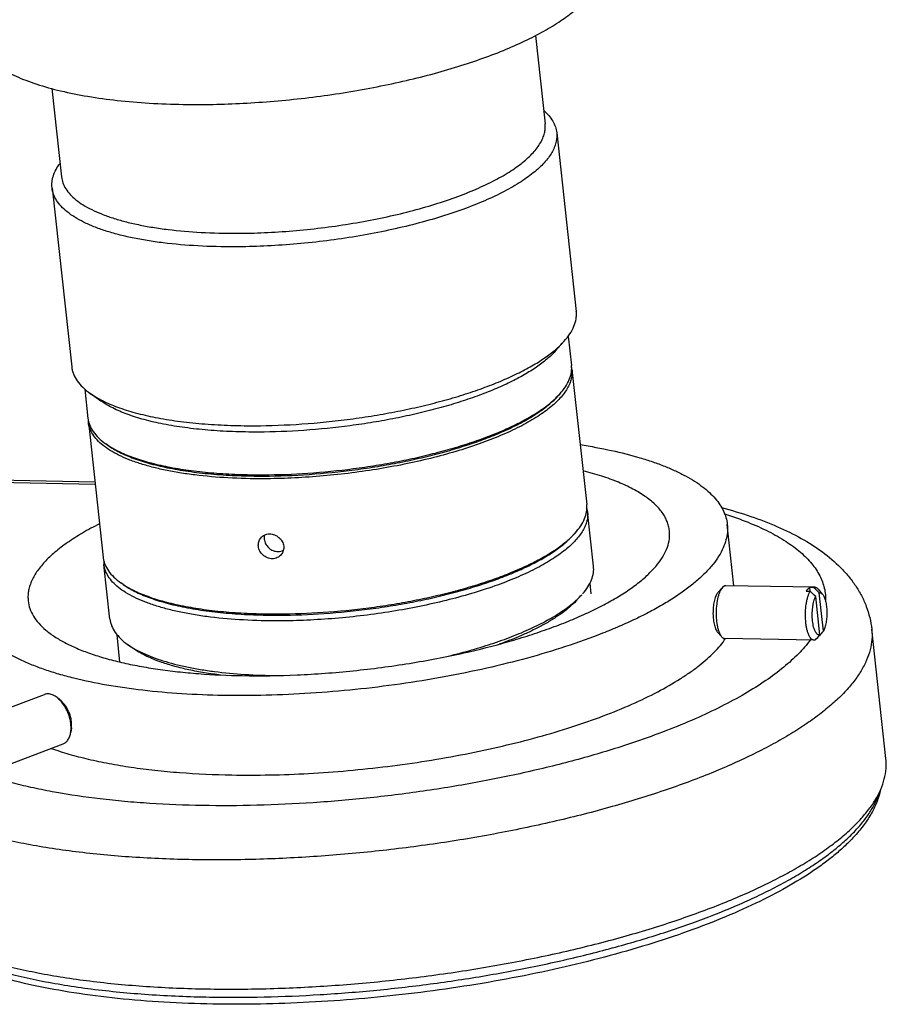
# Model space of a CAD drawing. Header units: millimetres. Extents: x 26 to 553, y 35 to 400.
# Tile 34 of 43: x 481 to 514, y 265 to 302. Entities that reach past the tile are written whole.
import ezdxf

# ---------------------------------------------------------------- set-up
doc = ezdxf.new("R2010")
doc.units = ezdxf.units.MM
doc.header["$LTSCALE"] = 32.67
doc.layers.add('20_ALL_FEATURES', color=7, linetype='CONTINUOUS')

msp = doc.modelspace()

# ---------------------------------------------------------------- linework, layer by layer
at = {"layer": '20_ALL_FEATURES', "color": 7}
for p, q in [((500.4783, 301.7242), (500.844, 298.3863)), ((482.1877, 299.7207), (482.5534, 296.3827)), ((501.2828, 298.0538), (502.0242, 291.2856)), ((482.197, 295.9632), (482.9383, 289.1949)), ((501.7237, 290.3556), (501.8449, 289.2491)), ((501.2221, 289.7824), (501.5592, 290.1549)), ((501.8613, 289.0987), (502.4215, 283.9849)), ((483.433, 288.3523), (483.5543, 287.2456)), ((484.0468, 287.901), (483.6371, 288.1917)), ((501.3318, 288.0911), (501.3992, 288.1656)), ((483.5707, 287.0952), (484.1309, 281.9814)), ((484.3058, 286.226), (484.2239, 286.2842)), ((484.3068, 286.2275), (484.3094, 286.2259)), ((484.3069, 286.2275), (484.3094, 286.2259)), ((471.9905, 285.0584), (483.8169, 284.848)), ((483.8278, 284.7487), (471.7973, 284.9627)), ((502.6769, 281.6536), (502.4503, 283.7217)), ((507.9898, 280.907), (507.7347, 283.2351)), ((501.9085, 282.8269), (501.9759, 282.9014)), ((484.3863, 279.6501), (484.1597, 281.7182)), ((484.8825, 280.9618), (484.8005, 281.02)), ((502.5908, 280.603), (502.5456, 281.0153)), ((511.0555, 280.8524), (507.6775, 280.9125)), ((507.3836, 280.6616), (507.5492, 280.8446)), ((507.5568, 280.8527), (507.5492, 280.8446)), ((510.7249, 280.7081), (510.8708, 280.7055)), ((511.0028, 280.8418), (510.857, 280.8444)), ((510.8723, 280.704), (510.857, 280.8444)), ((511.3402, 280.5912), (511.1813, 280.78)), ((511.3711, 279.1893), (511.2116, 280.6455)), ((511.2391, 279.053), (511.0796, 280.5093)), ((484.7655, 278.025), (484.6526, 279.0552)), ((507.3572, 279.1741), (507.5161, 278.9853)), ((511.2461, 279.0468), (511.2046, 278.9997)), ((513.7347, 274.3792), (513.1993, 279.2674)), ((485.2608, 278.5433), (485.0559, 278.6887)), ((511.0199, 278.8528), (507.642, 278.9129)), ((511.1927, 278.9999), (511.2046, 278.9997)), ((479.1864, 275.7656), (481.9046, 276.7977)), ((482.5385, 276.5535), (482.4195, 276.6545)), ((482.9266, 275.5314), (482.9046, 275.3769)), ((479.8964, 273.8959), (482.6145, 274.9279))]:
    msp.add_line(p, q, dxfattribs=at)
for centre, radius, start, end in [((500.8915, 288.9924), 0.9757, 6.25493, 10.62217), ((499.2817, 289.9464), 2.765, 317.2656, 317.85948), ((499.2432, 290.1183), 2.9088, 315.85589, 317.83234), ((484.5405, 287.2013), 0.9756, 181.86914, 186.24783), ((485.8799, 288.6191), 2.8626, 234.65421, 236.66401), ((485.9328, 288.5199), 2.8122, 234.65346, 235.76313), ((490.1197, 309.424), 24.3624, 269.85652, 270.20859), ((490.1181, 309.79), 24.7285, 270.20904, 270.55822), ((501.4741, 283.6144), 0.9821, 6.27246, 14.00693), ((499.8199, 284.8541), 2.9089, 315.85611, 317.83231), ((485.132, 281.8246), 0.978, 178.48042, 186.24611), ((486.4566, 283.3549), 2.8626, 234.65431, 236.66011), ((473.368, 240.5922), 54.9139, 46.6274, 46.92637), ((473.501, 240.7294), 54.9126, 46.62744, 46.9264), ((482.9864, 303.707), 37.4972, 318.50563, 318.89116), ((486.2456, 301.1002), 33.3374, 318.58393, 318.90969)]:
    msp.add_arc(centre, radius, start, end, dxfattribs=at)
for points, knots in [([(487.1504, 299.1238), (487.9089, 299.1116), (489.4507, 299.1434), (491.7634, 299.3408), (493.6848, 299.6274), (495.1833, 299.9281), (496.2584, 300.1831), (497.2837, 300.4669), (498.2493, 300.7767), (499.146, 301.1097), (499.9654, 301.4625), (500.6998, 301.8318), (501.3424, 302.2141), (501.8874, 302.6059), (502.2014, 302.8883), (502.3379, 303.0311)], [0, 0, 0, 0, 0.1424501, 0.2893336, 0.4356141, 0.506966, 0.5763076, 0.6430616, 0.7066865, 0.766687, 0.8226252, 0.8741354, 0.9209436, 0.9628956, 1, 1, 1, 1]), ([(479.6938, 300.9031), (479.767, 300.8353), (479.9276, 300.7025), (480.1963, 300.5196), (480.5011, 300.3458), (480.8411, 300.1817), (481.2151, 300.0277), (481.7742, 299.8308), (482.5514, 299.6169), (483.571, 299.4143), (484.6903, 299.2618), (485.8944, 299.1613), (486.7243, 299.1307), (487.1504, 299.1238)], [0, 0, 0, 0, 0.0384228, 0.0800208, 0.1249676, 0.1733609, 0.2252371, 0.2805837, 0.4014175, 0.5351018, 0.68045, 0.8359835, 1, 1, 1, 1]), ([(500.7882, 298.8965), (500.8583, 298.835), (500.9853, 298.7089), (501.1375, 298.4999), (501.2401, 298.2815), (501.2745, 298.1291), (501.2828, 298.0538)], [0, 0, 0, 0, 0.2799757, 0.5353302, 0.7725276, 1, 1, 1, 1]), ([(501.2828, 298.0538), (501.2895, 297.9927), (501.2917, 297.8671), (501.2609, 297.6772), (501.1966, 297.4856), (501.0994, 297.293), (500.9698, 297.1), (500.8084, 296.907), (500.6158, 296.7147), (500.3927, 296.5234), (500.1397, 296.3339), (499.7515, 296.0763), (499.1952, 295.7655), (498.4453, 295.4201), (497.6033, 295.0961), (496.6806, 294.798), (495.6899, 294.5299), (494.6447, 294.2956), (493.5594, 294.0984), (492.449, 293.9411), (491.3289, 293.8257), (490.2144, 293.754), (489.4748, 293.7356), (489.1089, 293.7343)], [0, 0, 0, 0, 0.0135468, 0.0274818, 0.0421575, 0.057867, 0.0748375, 0.0932338, 0.113168, 0.1347091, 0.1578919, 0.182724, 0.2372452, 0.2979719, 0.364376, 0.4357761, 0.5113741, 0.5902833, 0.6715513, 0.7541807, 0.837149, 0.9194275, 1, 1, 1, 1]), ([(489.1773, 294.2468), (489.528, 294.248), (490.2368, 294.2656), (491.3048, 294.3344), (492.3783, 294.4449), (493.4424, 294.5957), (494.4825, 294.7846), (495.4841, 295.0092), (496.4336, 295.2661), (497.3178, 295.5518), (498.1247, 295.8623), (498.8434, 296.1933), (499.3765, 296.4911), (499.7485, 296.738), (499.9909, 296.9196), (500.2048, 297.1029), (500.3894, 297.2873), (500.544, 297.4722), (500.6682, 297.6572), (500.7614, 297.8417), (500.823, 298.0253), (500.8525, 298.2073), (500.8504, 298.3277), (500.844, 298.3863)], [0, 0, 0, 0, 0.0805725, 0.162851, 0.2458193, 0.3284487, 0.4097166, 0.4886259, 0.5642239, 0.635624, 0.7020281, 0.7627548, 0.817276, 0.8421081, 0.8652909, 0.886832, 0.9067662, 0.9251625, 0.942133, 0.9578425, 0.9725182, 0.9864532, 1, 1, 1, 1]), ([(482.197, 295.9632), (482.1887, 296.0385), (482.1894, 296.1947), (482.2423, 296.4302), (482.3456, 296.6673), (482.4423, 296.8179), (482.4975, 296.8931)], [0, 0, 0, 0, 0.2274655, 0.4646593, 0.7200157, 1, 1, 1, 1]), ([(482.5534, 296.3827), (482.562, 296.3044), (482.5996, 296.1455), (482.7134, 295.9192), (482.8828, 295.704), (483.1057, 295.5006), (483.3807, 295.3096), (483.706, 295.1317), (484.0799, 294.9676), (484.5002, 294.8183), (484.9646, 294.6847), (485.4702, 294.5676), (486.0139, 294.4676), (486.8038, 294.3555), (487.8623, 294.2654), (488.729, 294.2451), (489.1773, 294.2468)], [0, 0, 0, 0, 0.0321472, 0.0659, 0.1026187, 0.1433044, 0.1886134, 0.2389245, 0.2944086, 0.3550818, 0.420844, 0.4915047, 0.5668015, 0.6464133, 0.8170377, 1, 1, 1, 1]), ([(489.1089, 293.7343), (488.6411, 293.7326), (487.7367, 293.7537), (486.6322, 293.8478), (485.808, 293.9648), (485.2406, 294.0691), (484.713, 294.1913), (484.2285, 294.3308), (483.7898, 294.4865), (483.3997, 294.6577), (483.0602, 294.8434), (482.7733, 295.0427), (482.5407, 295.2549), (482.3639, 295.4795), (482.2451, 295.7156), (482.2059, 295.8814), (482.197, 295.9632)], [0, 0, 0, 0, 0.1829623, 0.3535867, 0.4331985, 0.5084953, 0.579156, 0.6449182, 0.7055914, 0.7610755, 0.8113866, 0.8566956, 0.8973814, 0.9341, 0.9678528, 1, 1, 1, 1]), ([(501.5592, 290.1549), (501.6407, 290.245), (501.7845, 290.4253), (501.9432, 290.7136), (502.0154, 290.958), (502.033, 291.1476), (502.0292, 291.2401), (502.0242, 291.2856)], [0, 0, 0, 0, 0.289741, 0.5472543, 0.7801605, 0.890956, 1, 1, 1, 1]), ([(489.8503, 286.9661), (490.4501, 286.9682), (491.6627, 287.0145), (493.1734, 287.1668), (494.3786, 287.3453), (495.2638, 287.5054), (496.1235, 287.6904), (496.9499, 287.8986), (497.7353, 288.128), (498.4727, 288.3766), (499.1553, 288.6421), (499.777, 288.9219), (500.3322, 289.2136), (500.8162, 289.5146), (501.2246, 289.8221), (501.4582, 290.0433), (501.5592, 290.1549)], [0, 0, 0, 0, 0.1455201, 0.2941586, 0.368134, 0.4410642, 0.512356, 0.5814366, 0.6477619, 0.7108248, 0.7701652, 0.8253814, 0.8761442, 0.9222174, 0.9634857, 1, 1, 1, 1]), ([(501.2221, 289.7824), (501.1253, 289.6755), (500.9014, 289.4635), (500.5101, 289.1688), (500.0463, 288.8804), (499.5142, 288.6008), (498.9184, 288.3326), (498.2642, 288.0783), (497.5576, 287.84), (496.8049, 287.6201), (496.0129, 287.4206), (495.1891, 287.2434), (494.3408, 287.0899), (493.1858, 286.9188), (491.738, 286.7729), (490.5759, 286.7286), (490.0011, 286.7265)], [0, 0, 0, 0, 0.0365143, 0.0777826, 0.1238558, 0.1746186, 0.2298348, 0.2891752, 0.3522381, 0.4185634, 0.487644, 0.5589358, 0.631866, 0.7058414, 0.8544799, 1, 1, 1, 1]), ([(482.9383, 289.1949), (482.9433, 289.1494), (482.9596, 289.0583), (483.0178, 288.877), (483.1412, 288.654), (483.3586, 288.4069), (483.538, 288.262), (483.6371, 288.1917)], [0, 0, 0, 0, 0.109044, 0.2198395, 0.4527457, 0.7102589, 1, 1, 1, 1]), ([(501.8613, 289.0987), (501.8678, 289.0401), (501.8699, 288.9197), (501.8404, 288.7378), (501.7788, 288.5542), (501.6856, 288.3696), (501.5614, 288.1847), (501.4067, 287.9997), (501.2222, 287.8154), (501.0083, 287.6321), (500.7659, 287.4505), (500.3938, 287.2036), (499.8608, 286.9058), (499.1421, 286.5748), (498.3352, 286.2642), (497.4509, 285.9785), (496.5015, 285.7216), (495.4998, 285.4971), (494.4597, 285.3081), (493.3956, 285.1573), (492.3222, 285.0468), (491.2542, 284.9781), (490.5454, 284.9605), (490.1947, 284.9592)], [0, 0, 0, 0, 0.0135468, 0.0274818, 0.0421575, 0.057867, 0.0748375, 0.0932338, 0.113168, 0.1347091, 0.1578919, 0.182724, 0.2372452, 0.2979719, 0.364376, 0.4357761, 0.5113741, 0.5902833, 0.6715513, 0.7541807, 0.837149, 0.9194275, 1, 1, 1, 1]), ([(501.3992, 288.1656), (501.4774, 288.2519), (501.6151, 288.4247), (501.7672, 288.701), (501.8365, 288.9352), (501.8533, 289.1169), (501.8496, 289.2056), (501.8449, 289.2491)], [0, 0, 0, 0, 0.289741, 0.5472543, 0.7801605, 0.890956, 1, 1, 1, 1]), ([(483.6371, 288.1917), (483.7835, 288.0878), (484.1194, 287.8931), (484.6923, 287.6514), (485.3631, 287.442), (486.1237, 287.2678), (486.9648, 287.1308), (487.8759, 287.033), (488.8456, 286.9755), (489.5104, 286.9648), (489.8503, 286.9661)], [0, 0, 0, 0, 0.0840113, 0.1808332, 0.2904736, 0.4123856, 0.5456306, 0.6889788, 0.8409771, 1, 1, 1, 1]), ([(490.1782, 285.1096), (490.7441, 285.1117), (491.8883, 285.1547), (493.3143, 285.2964), (494.4527, 285.4626), (495.2898, 285.6116), (496.1039, 285.784), (496.8878, 285.9781), (497.6345, 286.1922), (498.3374, 286.4244), (498.9904, 286.6725), (499.5876, 286.9345), (500.1239, 287.2079), (500.5947, 287.4904), (500.9961, 287.7795), (501.2287, 287.9873), (501.3306, 288.0924)], [0, 0, 0, 0, 0.1444933, 0.2921089, 0.3656302, 0.4381739, 0.5091674, 0.5780565, 0.6443136, 0.7074452, 0.767001, 0.8225839, 0.8738637, 0.9205938, 0.9626363, 1, 1, 1, 1]), ([(490.2083, 285.0617), (490.7782, 285.0638), (491.9301, 285.1077), (493.3653, 285.2524), (494.5103, 285.422), (495.3512, 285.5741), (496.1679, 285.7498), (496.953, 285.9476), (497.6991, 286.1656), (498.3997, 286.4017), (499.0481, 286.6539), (499.6388, 286.9197), (500.1662, 287.1968), (500.626, 287.4828), (501.0139, 287.775), (501.2359, 287.985), (501.3318, 288.0911)], [0, 0, 0, 0, 0.1455201, 0.2941586, 0.368134, 0.4410642, 0.512356, 0.5814366, 0.6477619, 0.7108248, 0.7701652, 0.8253814, 0.8761442, 0.9222174, 0.9634857, 1, 1, 1, 1]), ([(490.0011, 286.7265), (489.6754, 286.7253), (489.0382, 286.7355), (488.109, 286.7906), (487.2358, 286.8844), (486.4298, 287.0156), (485.7009, 287.1826), (485.058, 287.3832), (484.509, 287.6149), (484.1871, 287.8015), (484.0468, 287.901)], [0, 0, 0, 0, 0.1590229, 0.3110212, 0.4543694, 0.5876144, 0.7095264, 0.8191668, 0.9159887, 1, 1, 1, 1]), ([(483.5543, 287.2456), (483.559, 287.202), (483.5747, 287.1147), (483.6304, 286.9409), (483.7487, 286.7273), (483.957, 286.4904), (484.1289, 286.3516), (484.2239, 286.2842)], [0, 0, 0, 0, 0.109044, 0.2198395, 0.4527457, 0.7102589, 1, 1, 1, 1]), ([(490.1947, 284.9592), (489.7464, 284.9576), (488.8797, 284.9778), (487.8212, 285.068), (487.0313, 285.1801), (486.4875, 285.28), (485.982, 285.3972), (485.5176, 285.5308), (485.0973, 285.6801), (484.7233, 285.8441), (484.398, 286.0221), (484.1231, 286.2131), (483.9001, 286.4164), (483.7308, 286.6316), (483.6169, 286.8579), (483.5793, 287.0169), (483.5707, 287.0952)], [0, 0, 0, 0, 0.1829623, 0.3535867, 0.4331985, 0.5084953, 0.579156, 0.6449182, 0.7055914, 0.7610755, 0.8113866, 0.8566956, 0.8973814, 0.9341, 0.9678528, 1, 1, 1, 1]), ([(484.3058, 286.226), (484.445, 286.1273), (484.764, 285.9424), (485.3083, 285.7127), (485.9456, 285.5139), (486.6681, 285.3484), (487.4671, 285.2182), (488.3327, 285.1252), (489.2539, 285.0706), (489.8855, 285.0605), (490.2083, 285.0617)], [0, 0, 0, 0, 0.0840113, 0.1808332, 0.2904736, 0.4123856, 0.5456306, 0.6889788, 0.8409771, 1, 1, 1, 1]), ([(484.3094, 286.2259), (484.4535, 286.1311), (484.7799, 285.9538), (485.3305, 285.7331), (485.9689, 285.5424), (486.688, 285.3837), (487.4792, 285.2592), (488.3333, 285.1703), (489.24, 285.1181), (489.861, 285.1085), (490.1782, 285.1096)], [0, 0, 0, 0, 0.085672, 0.1837443, 0.2941183, 0.4162192, 0.5491291, 0.691672, 0.8424726, 1, 1, 1, 1]), ([(502.1735, 286.2496), (502.5718, 286.1875), (503.3306, 286.0483), (504.2439, 285.8182), (504.9094, 285.6062), (505.3608, 285.4395), (505.7765, 285.2616), (506.1553, 285.0728), (506.496, 284.8738), (506.7976, 284.665), (507.0594, 284.4469), (507.2805, 284.2201), (507.4601, 283.985), (507.5974, 283.742), (507.6916, 283.4921), (507.7254, 283.3205), (507.7347, 283.2351)], [0, 0, 0, 0, 0.1808809, 0.3459788, 0.4222651, 0.4942365, 0.5618436, 0.6250844, 0.6840149, 0.738762, 0.7895407, 0.8366736, 0.8806127, 0.9219573, 0.9614589, 1, 1, 1, 1]), ([(505.5478, 282.9956), (505.5414, 283.0545), (505.52, 283.1727), (505.4636, 283.3462), (505.3827, 283.5161), (505.239, 283.7431), (504.9935, 284.0168), (504.6158, 284.3149), (504.1503, 284.5911), (503.6004, 284.8435), (502.9701, 285.0708), (502.5194, 285.1986), (502.2821, 285.2587)], [0, 0, 0, 0, 0.0425071, 0.0857249, 0.1303249, 0.1769082, 0.2778678, 0.3917904, 0.5204459, 0.6646682, 0.8246242, 1, 1, 1, 1]), ([(501.9759, 282.9014), (502.054, 282.9877), (502.1918, 283.1605), (502.3439, 283.4368), (502.4131, 283.671), (502.4299, 283.8527), (502.4263, 283.9414), (502.4215, 283.9849)], [0, 0, 0, 0, 0.289741, 0.5472544, 0.7801605, 0.890956, 1, 1, 1, 1]), ([(507.5222, 283.8716), (507.8938, 283.7716), (508.6068, 283.5568), (509.616, 283.1706), (510.5257, 282.7268), (511.3336, 282.2164), (511.9216, 281.7197), (512.3247, 281.2772), (512.5908, 280.9217), (512.8176, 280.5405), (512.9998, 280.1348), (513.1317, 279.7088), (513.1831, 279.4152), (513.1993, 279.2674)], [0, 0, 0, 0, 0.1488557, 0.2877458, 0.417505, 0.5396701, 0.6565153, 0.7138568, 0.7709031, 0.8279281, 0.885106, 0.9424861, 1, 1, 1, 1]), ([(502.4503, 283.7217), (502.4568, 283.6631), (502.4589, 283.5427), (502.4294, 283.3608), (502.3678, 283.1772), (502.2746, 282.9926), (502.1504, 282.8077), (501.9957, 282.6227), (501.8112, 282.4384), (501.5973, 282.2551), (501.3548, 282.0735), (500.9828, 281.8266), (500.4498, 281.5288), (499.7311, 281.1978), (498.9242, 280.8872), (498.0399, 280.6015), (497.0905, 280.3446), (496.0888, 280.1201), (495.0487, 279.9311), (493.9846, 279.7803), (492.9111, 279.6698), (491.8432, 279.6011), (491.1344, 279.5835), (490.7837, 279.5822)], [0, 0, 0, 0, 0.0135468, 0.0274818, 0.0421575, 0.0578671, 0.0748375, 0.0932338, 0.113168, 0.1347091, 0.157892, 0.182724, 0.2372452, 0.2979719, 0.364376, 0.4357761, 0.5113741, 0.5902833, 0.6715513, 0.7541807, 0.837149, 0.9194275, 1, 1, 1, 1]), ([(507.6389, 283.6266), (507.9363, 283.5321), (508.4981, 283.334), (509.2759, 282.9893), (509.9433, 282.6133), (510.4172, 282.2658), (510.7319, 281.9729), (510.9898, 281.6878), (511.1966, 281.3823), (511.3389, 281.0611), (511.4115, 280.8204), (511.4517, 280.5756), (511.4569, 280.4109), (511.4542, 280.3288)], [0, 0, 0, 0, 0.1739298, 0.3317977, 0.4736849, 0.60025, 0.6582506, 0.7130525, 0.8144147, 0.8620756, 0.9084485, 0.9541929, 1, 1, 1, 1]), ([(483.9912, 283.2551), (483.7726, 283.145), (483.3602, 282.9227), (482.794, 282.5644), (482.3119, 282.1989), (481.9172, 281.8285), (481.613, 281.4557), (481.4326, 281.1354), (481.3414, 280.8826), (481.2993, 280.6992), (481.2817, 280.5177), (481.2864, 280.3976), (481.2929, 280.3387)], [0, 0, 0, 0, 0.1753756, 0.3353315, 0.4795536, 0.6082091, 0.7221317, 0.8230914, 0.8696748, 0.9142748, 0.9574928, 1, 1, 1, 1]), ([(507.7347, 283.2351), (507.7454, 283.1381), (507.7478, 282.9383), (507.6942, 282.6365), (507.5844, 282.3321), (507.4195, 282.0264), (507.2007, 281.7202), (506.9288, 281.4144), (506.6051, 281.1099), (506.2306, 280.8077), (505.8068, 280.509), (505.3352, 280.2147), (504.8176, 279.926), (504.256, 279.644), (503.6526, 279.3698), (502.7766, 279.0083), (502.0919, 278.7641), (501.6221, 278.6103)], [0, 0, 0, 0, 0.0361358, 0.0734259, 0.1129066, 0.1554241, 0.2016162, 0.2519312, 0.3066599, 0.3659677, 0.4299214, 0.4985093, 0.5716571, 0.649239, 0.7310862, 0.8169938, 1, 1, 1, 1]), ([(490.087, 282.7181), (490.1064, 282.7422), (490.1514, 282.7863), (490.233, 282.8353), (490.3252, 282.8655), (490.3904, 282.8722), (490.4233, 282.8723)], [0, 0, 0, 0, 0.2433081, 0.4896543, 0.7414784, 1, 1, 1, 1]), ([(490.2284, 282.8292), (490.2256, 282.817), (490.2164, 282.7674), (490.2158, 282.7163), (490.22, 282.6785)], [0, 0, 0, 0, 0.2466678, 1, 1, 1, 1]), ([(490.4233, 282.8723), (490.4868, 282.8726), (490.6163, 282.8481), (490.7575, 282.7637), (490.8483, 282.6702), (490.9023, 282.5896), (490.9399, 282.5017), (490.9532, 282.4397), (490.9566, 282.4087)], [0, 0, 0, 0, 0.2479833, 0.5016729, 0.6287251, 0.7544556, 0.8782986, 1, 1, 1, 1]), ([(490.7548, 279.8454), (491.3208, 279.8475), (492.465, 279.8905), (493.891, 280.0322), (495.0293, 280.1984), (495.8665, 280.3475), (496.6806, 280.5198), (497.4645, 280.7139), (498.2112, 280.928), (498.9141, 281.1602), (499.567, 281.4083), (500.1642, 281.6703), (500.7005, 281.9437), (501.1714, 282.2262), (501.5727, 282.5153), (501.8054, 282.7231), (501.9073, 282.8282)], [0, 0, 0, 0, 0.1444934, 0.2921091, 0.3656305, 0.4381743, 0.5091678, 0.5780569, 0.6443141, 0.7074457, 0.7670014, 0.8225843, 0.873864, 0.920594, 0.9626364, 1, 1, 1, 1]), ([(490.785, 279.7975), (491.3548, 279.7996), (492.5068, 279.8435), (493.942, 279.9882), (495.0869, 280.1578), (495.9279, 280.3099), (496.7446, 280.4856), (497.5296, 280.6834), (498.2758, 280.9014), (498.9763, 281.1375), (499.6248, 281.3897), (500.2154, 281.6555), (500.7429, 281.9326), (501.2026, 282.2186), (501.5906, 282.5108), (501.8125, 282.7208), (501.9085, 282.8269)], [0, 0, 0, 0, 0.1455201, 0.2941586, 0.368134, 0.4410642, 0.512356, 0.5814366, 0.6477619, 0.7108248, 0.7701652, 0.8253814, 0.8761442, 0.9222173, 0.9634857, 1, 1, 1, 1]), ([(497.7656, 278.3685), (498.3352, 278.496), (499.1711, 278.7068), (500.2502, 279.0339), (501.0051, 279.2909), (501.7146, 279.5619), (502.3744, 279.8454), (502.9808, 280.1397), (503.5302, 280.4431), (504.0193, 280.7537), (504.4454, 281.0698), (504.8061, 281.3897), (505.0994, 281.7119), (505.3235, 282.0351), (505.4766, 282.358), (505.5439, 282.6297), (505.5585, 282.8411), (505.5534, 282.9445), (505.5478, 282.9956)], [0, 0, 0, 0, 0.183112, 0.2701809, 0.353668, 0.4331766, 0.5083502, 0.5788807, 0.6445185, 0.705085, 0.7604914, 0.8107647, 0.8560844, 0.8968356, 0.9336756, 0.9675981, 0.9839002, 1, 1, 1, 1]), ([(490.0004, 282.4052), (489.9973, 282.4336), (489.9962, 282.4903), (490.0104, 282.5734), (490.0403, 282.6508), (490.0701, 282.6969), (490.087, 282.7181)], [0, 0, 0, 0, 0.2571518, 0.5086299, 0.7556017, 1, 1, 1, 1]), ([(490.5262, 281.9323), (490.4947, 281.9322), (490.431, 281.9383), (490.3072, 281.9746), (490.1671, 282.0626), (490.0467, 282.2175), (490.0072, 282.3427), (490.0004, 282.4052)], [0, 0, 0, 0, 0.1230734, 0.2481212, 0.501194, 0.7542527, 1, 1, 1, 1]), ([(490.22, 282.6785), (490.2268, 282.6159), (490.2663, 282.4907), (490.3865, 282.3357), (490.5265, 282.2475), (490.6502, 282.2112), (490.714, 282.205), (490.7455, 282.2051)], [0, 0, 0, 0, 0.2458024, 0.4989043, 0.7519296, 0.8769433, 1, 1, 1, 1]), ([(490.9566, 282.4087), (490.9597, 282.3802), (490.9606, 282.323), (490.9455, 282.239), (490.9146, 282.1604), (490.884, 282.1133), (490.8666, 282.0917)], [0, 0, 0, 0, 0.2542346, 0.5049381, 0.7531012, 1, 1, 1, 1]), ([(490.8666, 282.0917), (490.8467, 282.0669), (490.8008, 282.0216), (490.718, 281.9709), (490.6249, 281.9395), (490.5592, 281.9324), (490.5262, 281.9323)], [0, 0, 0, 0, 0.2458178, 0.493512, 0.7445732, 1, 1, 1, 1]), ([(490.7455, 282.2051), (490.7804, 282.2053), (490.8497, 282.2132), (490.9155, 282.2368), (490.9461, 282.2522)], [0, 0, 0, 0, 0.5044066, 1, 1, 1, 1]), ([(484.1309, 281.9814), (484.1357, 281.9378), (484.1513, 281.8505), (484.2071, 281.6767), (484.3253, 281.4631), (484.5337, 281.2262), (484.7055, 281.0874), (484.8005, 281.02)], [0, 0, 0, 0, 0.109044, 0.2198395, 0.4527457, 0.710259, 1, 1, 1, 1]), ([(490.7837, 279.5822), (490.3354, 279.5806), (489.4687, 279.6008), (488.4102, 279.691), (487.6203, 279.8031), (487.0765, 279.903), (486.571, 280.0202), (486.1066, 280.1538), (485.6862, 280.3031), (485.3123, 280.4671), (484.987, 280.6451), (484.7121, 280.8361), (484.4891, 281.0394), (484.3198, 281.2546), (484.2059, 281.4809), (484.1683, 281.6399), (484.1597, 281.7182)], [0, 0, 0, 0, 0.1829623, 0.3535867, 0.4331985, 0.5084953, 0.579156, 0.6449182, 0.7055914, 0.7610755, 0.8113866, 0.8566956, 0.8973814, 0.9341, 0.9678528, 1, 1, 1, 1]), ([(502.2656, 280.6087), (502.3383, 280.6923), (502.4663, 280.8594), (502.6069, 281.1259), (502.6703, 281.3512), (502.6852, 281.5262), (502.6815, 281.6116), (502.6769, 281.6536)], [0, 0, 0, 0, 0.2877669, 0.544808, 0.7785537, 0.8900993, 1, 1, 1, 1]), ([(484.8825, 280.9618), (485.0216, 280.8631), (485.3407, 280.6782), (485.8849, 280.4485), (486.5222, 280.2497), (487.2447, 280.0842), (488.0438, 279.954), (488.9093, 279.8611), (489.8305, 279.8064), (490.4621, 279.7963), (490.785, 279.7975)], [0, 0, 0, 0, 0.0840113, 0.1808332, 0.2904736, 0.4123856, 0.5456306, 0.6889788, 0.8409771, 1, 1, 1, 1]), ([(484.8833, 280.9634), (485.0274, 280.8686), (485.3536, 280.6909), (485.9041, 280.47), (486.5428, 280.2789), (487.2621, 280.12), (488.0538, 279.9952), (488.9085, 279.9062), (489.8159, 279.8539), (490.4374, 279.8443), (490.7548, 279.8454)], [0, 0, 0, 0, 0.0856209, 0.1836549, 0.2940067, 0.416102, 0.5490223, 0.6915898, 0.8424269, 1, 1, 1, 1]), ([(507.6775, 280.9125), (507.6673, 280.9127), (507.6461, 280.9103), (507.615, 280.8986), (507.5846, 280.8792), (507.566, 280.8622), (507.5568, 280.8527)], [0, 0, 0, 0, 0.2222355, 0.4566965, 0.7135715, 1, 1, 1, 1]), ([(496.9552, 278.1977), (497.2576, 278.2674), (497.846, 278.415), (498.6953, 278.667), (499.4837, 278.942), (500.202, 279.2369), (500.8419, 279.5482), (501.3962, 279.8722), (501.8588, 280.2053), (502.1203, 280.4475), (502.2312, 280.5701)], [0, 0, 0, 0, 0.1590154, 0.3107684, 0.4537679, 0.5866878, 0.7084135, 0.8181043, 0.9152863, 1, 1, 1, 1]), ([(507.3836, 280.6616), (507.3694, 280.6458), (507.3421, 280.6077), (507.3076, 280.5406), (507.2766, 280.4598), (507.2394, 280.3313), (507.2075, 280.1504), (507.1919, 279.921), (507.1993, 279.6913), (507.2248, 279.5093), (507.2574, 279.3795), (507.2855, 279.2977), (507.3176, 279.2294), (507.3435, 279.1904), (507.3572, 279.1741)], [0, 0, 0, 0, 0.0411798, 0.0898364, 0.1457161, 0.2081168, 0.3481989, 0.5000026, 0.6518058, 0.7918872, 0.8542872, 0.9101666, 0.9588234, 1, 1, 1, 1]), ([(507.5492, 280.8446), (507.5313, 280.8249), (507.4973, 280.7773), (507.4542, 280.6934), (507.4154, 280.5924), (507.3689, 280.4318), (507.329, 280.2056), (507.3095, 279.9189), (507.3188, 279.6317), (507.3506, 279.4042), (507.3913, 279.2421), (507.4265, 279.1398), (507.4667, 279.0544), (507.499, 279.0057), (507.5161, 278.9853)], [0, 0, 0, 0, 0.0411795, 0.0898361, 0.1457159, 0.2081164, 0.3481985, 0.5000019, 0.6518052, 0.7918868, 0.8542871, 0.9101663, 0.9588233, 1, 1, 1, 1]), ([(511.0199, 278.8528), (511.0105, 278.8529), (510.9914, 278.8556), (510.9634, 278.8662), (510.9361, 278.8834), (510.8989, 278.9164), (510.8557, 278.9744), (510.8112, 279.0625), (510.7724, 279.1706), (510.7402, 279.2961), (510.7155, 279.4359), (510.6931, 279.6399), (510.6878, 279.9032), (510.7104, 280.1639), (510.7464, 280.3606), (510.7801, 280.4916), (510.8202, 280.6062), (510.853, 280.675), (510.8708, 280.7055)], [0, 0, 0, 0, 0.0140925, 0.0288383, 0.0447945, 0.0623764, 0.103343, 0.1528036, 0.2106125, 0.2759738, 0.3476717, 0.4242053, 0.5848242, 0.7433537, 0.81735, 0.8856329, 0.9468486, 1, 1, 1, 1]), ([(510.7249, 280.7081), (510.7299, 280.7166), (510.7487, 280.7474), (510.7706, 280.7764), (510.7889, 280.7952)], [0, 0, 0, 0, 0.2729632, 1, 1, 1, 1]), ([(510.7889, 280.7952), (510.7942, 280.8008), (510.8145, 280.8202), (510.8382, 280.8364), (510.857, 280.8444)], [0, 0, 0, 0, 0.2743737, 1, 1, 1, 1]), ([(511.0028, 280.8418), (511.0071, 280.8436), (511.024, 280.8499), (511.0421, 280.8527), (511.0555, 280.8524)], [0, 0, 0, 0, 0.259421, 1, 1, 1, 1]), ([(511.0555, 280.8524), (511.0664, 280.8523), (511.089, 280.8487), (511.1216, 280.8341), (511.1531, 280.8109), (511.172, 280.7911), (511.1813, 280.78)], [0, 0, 0, 0, 0.2193964, 0.4524216, 0.7101183, 1, 1, 1, 1]), ([(511.2116, 280.6455), (511.2223, 280.6485), (511.245, 280.6509), (511.2793, 280.6421), (511.312, 280.6215), (511.331, 280.6022), (511.3402, 280.5912)], [0, 0, 0, 0, 0.2249898, 0.4535401, 0.7069495, 1, 1, 1, 1]), ([(511.3402, 280.5912), (511.3525, 280.5766), (511.3759, 280.5422), (511.4055, 280.4823), (511.432, 280.4112), (511.4636, 280.2984), (511.4909, 280.1389), (511.5047, 279.9341), (511.4995, 279.7233), (511.4758, 279.5215), (511.4407, 279.3662), (511.4036, 279.2583), (511.3824, 279.2109), (511.3711, 279.1893)], [0, 0, 0, 0, 0.0395272, 0.0855996, 0.1380748, 0.1964676, 0.3278854, 0.4723553, 0.620847, 0.7639227, 0.8926972, 0.9493931, 1, 1, 1, 1]), ([(481.2929, 280.3387), (481.3037, 280.2398), (481.3499, 280.0394), (481.4882, 279.7529), (481.6936, 279.4795), (481.9639, 279.22), (482.2972, 278.9752), (482.6918, 278.7459), (483.1456, 278.5329), (483.6563, 278.3374), (484.2212, 278.1604), (484.8373, 278.0028), (485.5011, 277.8656), (486.209, 277.7494), (486.9572, 277.6549), (488.0217, 277.557), (488.8388, 277.5208), (489.393, 277.511)], [0, 0, 0, 0, 0.0329236, 0.0673459, 0.1045551, 0.1455229, 0.1909087, 0.2411134, 0.2963401, 0.3566433, 0.4219647, 0.4921581, 0.5670074, 0.6462393, 0.7295333, 0.8165288, 1, 1, 1, 1]), ([(502.0627, 280.3838), (501.9915, 280.3051), (501.8322, 280.1486), (501.5605, 279.9266), (501.2463, 279.7076), (500.8913, 279.4926), (500.4971, 279.2827), (499.9052, 279.0033), (499.4346, 278.8174), (499.1085, 278.7006)], [0, 0, 0, 0, 0.0928374, 0.1949676, 0.306574, 0.4276178, 0.5578883, 0.6970387, 1, 1, 1, 1]), ([(511.2391, 279.053), (511.2317, 279.051), (511.2164, 279.0485), (511.1846, 279.0512), (511.1537, 279.0661), (511.1261, 279.0894), (511.0967, 279.1223), (511.063, 279.1766), (511.0288, 279.2562), (510.9997, 279.3514), (510.9764, 279.4599), (510.9537, 279.622), (510.9441, 279.8354), (510.9578, 280.0493), (510.9836, 280.2134), (511.0089, 280.3244), (511.0399, 280.4227), (511.0656, 280.4824), (511.0796, 280.5093)], [0, 0, 0, 0, 0.0144423, 0.0287259, 0.0593576, 0.0769543, 0.0964869, 0.1419533, 0.196266, 0.2589142, 0.3288216, 0.4045388, 0.5663569, 0.7293266, 0.8064406, 0.8782253, 0.9431447, 1, 1, 1, 1]), ([(484.3863, 279.6501), (484.3911, 279.6065), (484.4067, 279.5192), (484.4624, 279.3455), (484.5807, 279.1318), (484.789, 278.895), (484.9609, 278.7561), (485.0559, 278.6887)], [0, 0, 0, 0, 0.109044, 0.2198395, 0.4527457, 0.7102589, 1, 1, 1, 1]), ([(513.1993, 279.2674), (513.2132, 279.1399), (513.217, 278.8777), (513.1495, 278.4814), (513.0098, 278.0817), (512.7995, 277.6801), (512.5198, 277.2777), (512.1719, 276.8756), (511.7573, 276.4751), (511.2773, 276.0773), (510.7336, 275.6835), (510.1283, 275.2952), (509.4633, 274.9137), (508.7413, 274.5404), (507.9646, 274.1767), (506.8359, 273.6959), (505.3077, 273.1319), (503.3447, 272.5268), (501.6123, 272.083), (500.166, 271.7626), (498.6651, 271.4635), (496.7507, 271.1438), (494.4253, 270.8498), (492.0924, 270.6476), (489.7864, 270.5402), (488.2618, 270.5326), (487.5105, 270.546)], [0, 0, 0, 0, 0.0134438, 0.0272967, 0.0419282, 0.0576421, 0.0746708, 0.0931795, 0.1132782, 0.1350318, 0.1584695, 0.1835927, 0.2103796, 0.2387901, 0.2687684, 0.3002456, 0.3673594, 0.4393901, 0.5154681, 0.5547303, 0.5946391, 0.675871, 0.7581042, 0.8402545, 0.9212395, 1, 1, 1, 1]), ([(488.6668, 276.7615), (488.1451, 276.7708), (487.13, 276.8104), (485.6594, 276.9384), (484.2969, 277.1315), (483.2415, 277.3496), (482.4679, 277.5577), (481.941, 277.7241), (481.4543, 277.9042), (481.0092, 278.0975), (480.6075, 278.3033), (480.2503, 278.521), (479.9389, 278.7499), (479.7555, 278.9159), (479.6728, 279.0007)], [0, 0, 0, 0, 0.1657793, 0.3226531, 0.4688329, 0.6027782, 0.6647809, 0.7233031, 0.7782633, 0.829618, 0.8773707, 0.9215819, 0.962384, 1, 1, 1, 1]), ([(485.0559, 278.6887), (485.1431, 278.6268), (485.3336, 278.5075), (485.6485, 278.3481), (486.0041, 278.2007), (486.257, 278.1142), (486.3897, 278.0728)], [0, 0, 0, 0, 0.2174889, 0.4564494, 0.7173107, 1, 1, 1, 1]), ([(488.9963, 273.7534), (489.4745, 273.7449), (490.4437, 273.7466), (491.9102, 273.8021), (493.3967, 273.91), (494.8871, 274.0692), (496.3652, 274.278), (497.8149, 274.534), (499.2205, 274.8345), (500.5667, 275.1762), (501.839, 275.5553), (503.0235, 275.9676), (504.1078, 276.4087), (505.08, 276.8737), (505.8075, 277.2878), (506.3224, 277.6293), (506.6636, 277.881), (506.9698, 278.135), (507.2402, 278.3904), (507.4739, 278.6467), (507.6096, 278.8239), (507.6705, 278.9123)], [0, 0, 0, 0, 0.0723011, 0.1464775, 0.2218138, 0.2975778, 0.3730311, 0.4474397, 0.5200849, 0.5902742, 0.6573525, 0.7207152, 0.7798216, 0.8342128, 0.8835342, 0.9062256, 0.9275825, 0.9476081, 0.966322, 0.9837643, 1, 1, 1, 1]), ([(510.8738, 278.8554), (510.7392, 278.6738), (510.4225, 278.3113), (509.8556, 277.8011), (509.1747, 277.2973), (508.3845, 276.8034), (507.4902, 276.3226), (506.4981, 275.8582), (505.415, 275.4137), (504.6578, 275.14), (504.2658, 275.0065)], [0, 0, 0, 0, 0.0875993, 0.1857806, 0.2950051, 0.4153347, 0.5465379, 0.6881598, 0.8395707, 1, 1, 1, 1]), ([(507.5161, 278.9853), (507.5254, 278.9742), (507.5444, 278.9544), (507.5758, 278.9312), (507.6085, 278.9166), (507.631, 278.913), (507.642, 278.9129)], [0, 0, 0, 0, 0.2898806, 0.5475766, 0.7805994, 1, 1, 1, 1]), ([(511.0725, 278.8634), (511.0682, 278.8616), (511.0514, 278.8554), (511.0332, 278.8525), (511.0199, 278.8528)], [0, 0, 0, 0, 0.2594208, 1, 1, 1, 1]), ([(486.2874, 278.034), (486.1872, 278.0699), (485.9953, 278.144), (485.7239, 278.2672), (485.4799, 278.3982), (485.3303, 278.494), (485.2608, 278.5433)], [0, 0, 0, 0, 0.2777358, 0.5368678, 0.7774869, 1, 1, 1, 1]), ([(501.6221, 278.6103), (501.144, 278.4538), (500.1542, 278.1588), (498.619, 277.7776), (497.0114, 277.4501), (495.3536, 277.1809), (493.6689, 276.9738), (491.9808, 276.8318), (490.3129, 276.7567), (489.2103, 276.7518), (488.6668, 276.7615)], [0, 0, 0, 0, 0.114842, 0.2356538, 0.3609808, 0.4892796, 0.6189507, 0.7483689, 0.8759138, 1, 1, 1, 1]), ([(489.393, 277.511), (490.0823, 277.4987), (491.4841, 277.5201), (493.5942, 277.676), (495.6992, 277.9522), (497.0858, 278.2163), (497.7656, 278.3685)], [0, 0, 0, 0, 0.2452212, 0.4982858, 0.7522164, 1, 1, 1, 1]), ([(488.5085, 277.5397), (488.2999, 277.5661), (487.8964, 277.6252), (487.3159, 277.7378), (486.7824, 277.8708), (486.4462, 277.977), (486.2874, 278.034)], [0, 0, 0, 0, 0.2767122, 0.5364512, 0.7778904, 1, 1, 1, 1]), ([(486.3897, 278.0728), (486.5337, 278.0278), (486.8344, 277.9433), (487.3054, 277.8351), (487.8094, 277.7417), (488.5378, 277.6353), (489.5114, 277.5452), (490.3082, 277.5182), (490.7202, 277.5148)], [0, 0, 0, 0, 0.1033543, 0.2137693, 0.3308885, 0.4542825, 0.7178464, 1, 1, 1, 1]), ([(482.1566, 276.8029), (482.1142, 276.815), (482.0487, 276.8248), (481.9636, 276.8162), (481.9237, 276.8049), (481.9046, 276.7977)], [0, 0, 0, 0, 0.5167884, 0.7607455, 1, 1, 1, 1]), ([(482.4195, 276.6545), (482.3986, 276.6722), (482.319, 276.7342), (482.2274, 276.7826), (482.1566, 276.8029)], [0, 0, 0, 0, 0.2711974, 1, 1, 1, 1]), ([(482.9046, 275.3769), (482.9123, 275.4307), (482.919, 275.5437), (482.9059, 275.7173), (482.8705, 275.8959), (482.814, 276.0734), (482.7385, 276.2435), (482.6464, 276.4006), (482.541, 276.5392), (482.461, 276.6192), (482.4195, 276.6545)], [0, 0, 0, 0, 0.1152605, 0.2386373, 0.3678126, 0.5, 0.6321874, 0.7613627, 0.8847395, 1, 1, 1, 1]), ([(482.9266, 275.5314), (482.9327, 275.5745), (482.9381, 275.6649), (482.9238, 275.8535), (482.8615, 276.0914), (482.7502, 276.3107), (482.6357, 276.4613), (482.5717, 276.5253), (482.5385, 276.5535)], [0, 0, 0, 0, 0.1153582, 0.2388392, 0.4999999, 0.7611608, 0.8846421, 1, 1, 1, 1]), ([(487.8739, 272.5951), (487.2117, 272.6069), (486.2317, 272.6457), (484.9475, 272.7449), (483.747, 272.8696), (482.5973, 273.0371), (481.5064, 273.2529), (480.7518, 273.4311), (480.0451, 273.6285), (479.389, 273.8445), (478.7858, 274.0782), (478.2377, 274.3288), (477.7467, 274.5955), (477.3144, 274.8774), (476.9424, 275.1737), (476.7272, 275.3886), (476.6317, 275.4981)], [0, 0, 0, 0, 0.1676118, 0.2480561, 0.3259238, 0.4730072, 0.5418331, 0.607274, 0.6691851, 0.7274528, 0.7820001, 0.8327941, 0.8798565, 0.9232768, 0.9632302, 1, 1, 1, 1]), ([(482.6145, 274.9279), (482.6334, 274.9351), (482.6702, 274.9529), (482.7389, 275.0021), (482.8126, 275.0894), (482.8743, 275.2229), (482.897, 275.3234), (482.9046, 275.3769)], [0, 0, 0, 0, 0.1080608, 0.2181951, 0.4512147, 0.7104452, 1, 1, 1, 1]), ([(504.2658, 275.0065), (503.6683, 274.8031), (502.4275, 274.4196), (500.4972, 273.924), (498.4676, 273.4973), (496.3685, 273.1459), (494.2309, 272.8751), (492.0863, 272.6888), (489.9663, 272.5898), (488.5646, 272.5828), (487.8739, 272.5951)], [0, 0, 0, 0, 0.1137801, 0.2339914, 0.3591136, 0.487524, 0.6175337, 0.7474222, 0.8754716, 1, 1, 1, 1]), ([(482.165, 274.7573), (482.3855, 274.6792), (482.8485, 274.5322), (483.5786, 274.3432), (484.3665, 274.1785), (485.2075, 274.0391), (486.0971, 273.9259), (487.3638, 273.8084), (488.3364, 273.7651), (488.9963, 273.7534)], [0, 0, 0, 0, 0.1012117, 0.210097, 0.3263191, 0.4494489, 0.5789809, 0.7143454, 1, 1, 1, 1]), ([(488.046, 265.6578), (488.7973, 265.6444), (490.3219, 265.652), (492.6279, 265.7594), (494.9607, 265.9616), (497.2861, 266.2556), (499.2005, 266.5753), (500.7015, 266.8744), (502.1477, 267.1948), (503.8801, 267.6386), (505.8432, 268.2437), (507.3713, 268.8077), (508.5001, 269.2885), (509.2767, 269.6522), (509.9988, 270.0255), (510.6637, 270.407), (511.2691, 270.7953), (511.8127, 271.1891), (512.2927, 271.5869), (512.7074, 271.9875), (513.0552, 272.3895), (513.3349, 272.7919), (513.5453, 273.1935), (513.6849, 273.5932), (513.7525, 273.9895), (513.7487, 274.2517), (513.7347, 274.3792)], [0, 0, 0, 0, 0.0787605, 0.1597455, 0.2418958, 0.324129, 0.4053609, 0.4452697, 0.4845319, 0.5606099, 0.6326406, 0.6997544, 0.7312316, 0.7612099, 0.7896204, 0.8164073, 0.8415305, 0.8649682, 0.8867218, 0.9068205, 0.9253292, 0.9423579, 0.9580718, 0.9727033, 0.9865562, 1, 1, 1, 1]), ([(487.5105, 270.546), (486.7491, 270.5595), (485.2719, 270.6198), (483.4628, 270.7886), (482.0982, 270.9796), (481.1433, 271.1455), (480.241, 271.3361), (479.3951, 271.5506), (478.609, 271.7881), (477.8859, 272.0477), (477.2286, 272.3284), (476.6398, 272.6289), (476.1215, 272.9485), (475.5529, 273.3789), (475.1957, 273.7553), (475.015, 274.0257)], [0, 0, 0, 0, 0.17156, 0.3329129, 0.4090868, 0.4819284, 0.5512237, 0.6167878, 0.6784697, 0.7361583, 0.7897917, 0.8393677, 0.8849596, 0.9267369, 1, 1, 1, 1]), ([(488.1532, 265.3499), (488.8412, 265.3377), (490.2367, 265.3422), (492.3478, 265.431), (494.4861, 265.6006), (496.6245, 265.849), (498.7361, 266.173), (500.7942, 266.5686), (502.7728, 267.0307), (504.6471, 267.5534), (506.3936, 268.13), (507.7515, 268.6598), (508.7548, 269.1075), (509.4462, 269.445), (510.0905, 269.7901), (510.6854, 270.1419), (511.2293, 270.4992), (511.7205, 270.8609), (512.1573, 271.2259), (512.5386, 271.5932), (512.8631, 271.9618), (513.1298, 272.3307), (513.3377, 272.6989), (513.4396, 272.951), (513.4792, 273.0756)], [0, 0, 0, 0, 0.0753173, 0.1526762, 0.2312088, 0.3100275, 0.3882399, 0.4649638, 0.5393422, 0.6105592, 0.6778568, 0.7405532, 0.7699934, 0.7980747, 0.8247448, 0.8499621, 0.8736973, 0.895936, 0.9166819, 0.9359602, 0.9538235, 0.9703581, 0.9856913, 1, 1, 1, 1]), ([(513.5358, 273.1979), (513.5037, 273.046), (513.4107, 272.7406), (513.198, 272.2985), (512.9145, 271.8648), (512.6882, 271.5909), (512.5654, 271.4552)], [0, 0, 0, 0, 0.2309979, 0.4723941, 0.727729, 1, 1, 1, 1]), ([(512.5654, 271.4552), (512.4601, 271.3388), (512.234, 271.1077), (511.8623, 270.7751), (511.4498, 270.4473), (510.8307, 270.0055), (509.9566, 269.4703), (508.7873, 268.868), (507.4818, 268.2943), (506.0517, 267.7539), (504.5101, 267.2515), (502.8715, 266.7917), (501.1516, 266.379), (499.3669, 266.0172), (497.5349, 265.7098), (495.6735, 265.46), (493.8008, 265.27), (491.9351, 265.1418), (490.0949, 265.0766), (488.8786, 265.0756), (488.2781, 265.0862)], [0, 0, 0, 0, 0.0183882, 0.0378328, 0.0583835, 0.0800709, 0.1268917, 0.1782751, 0.2340256, 0.2938273, 0.3572722, 0.4238808, 0.4931173, 0.5644032, 0.637128, 0.7106596, 0.7843543, 0.857566, 0.9296554, 1, 1, 1, 1]), ([(475.5505, 269.1375), (475.7311, 268.8671), (476.0884, 268.4908), (476.657, 268.0603), (477.1753, 267.7407), (477.7641, 267.4402), (478.4214, 267.1596), (479.1445, 266.9), (479.9306, 266.6624), (480.7765, 266.4479), (481.6788, 266.2573), (482.6337, 266.0914), (483.9983, 265.9004), (485.8074, 265.7317), (487.2845, 265.6713), (488.046, 265.6578)], [0, 0, 0, 0, 0.0732631, 0.1150404, 0.1606323, 0.2102083, 0.2638417, 0.3215303, 0.3832122, 0.4487763, 0.5180716, 0.5909132, 0.6670871, 0.82844, 1, 1, 1, 1]), ([(475.698, 268.9355), (475.7753, 268.8025), (475.9617, 268.5393), (476.3111, 268.175), (476.7386, 267.8277), (477.242, 267.4987), (477.8193, 267.1889), (478.4683, 266.8995), (479.1861, 266.6317), (479.97, 266.3865), (480.8165, 266.165), (481.722, 265.9682), (482.6828, 265.7968), (484.0593, 265.5995), (485.888, 265.4254), (487.3822, 265.3636), (488.1532, 265.3499)], [0, 0, 0, 0, 0.0345644, 0.0721019, 0.1131494, 0.1580655, 0.2070649, 0.2602508, 0.3176393, 0.3791776, 0.444758, 0.5142275, 0.5873954, 0.6640388, 0.8267111, 1, 1, 1, 1]), ([(488.2781, 265.0862), (487.6618, 265.0972), (486.4577, 265.1416), (484.7036, 265.2809), (483.0566, 265.4898), (481.5342, 265.7666), (480.3553, 266.0583), (479.4889, 266.327), (478.8948, 266.5394), (478.3422, 266.7671), (477.8321, 267.0101), (477.3657, 267.2682), (477.0763, 267.456), (476.94, 267.5528)], [0, 0, 0, 0, 0.1574635, 0.3076987, 0.4493847, 0.5813829, 0.7027916, 0.7593376, 0.8130477, 0.863916, 0.9119733, 0.9572929, 1, 1, 1, 1])]:
    msp.add_open_spline(points, degree=3, knots=knots, dxfattribs=at)

doc.saveas('drawing.dxf')
